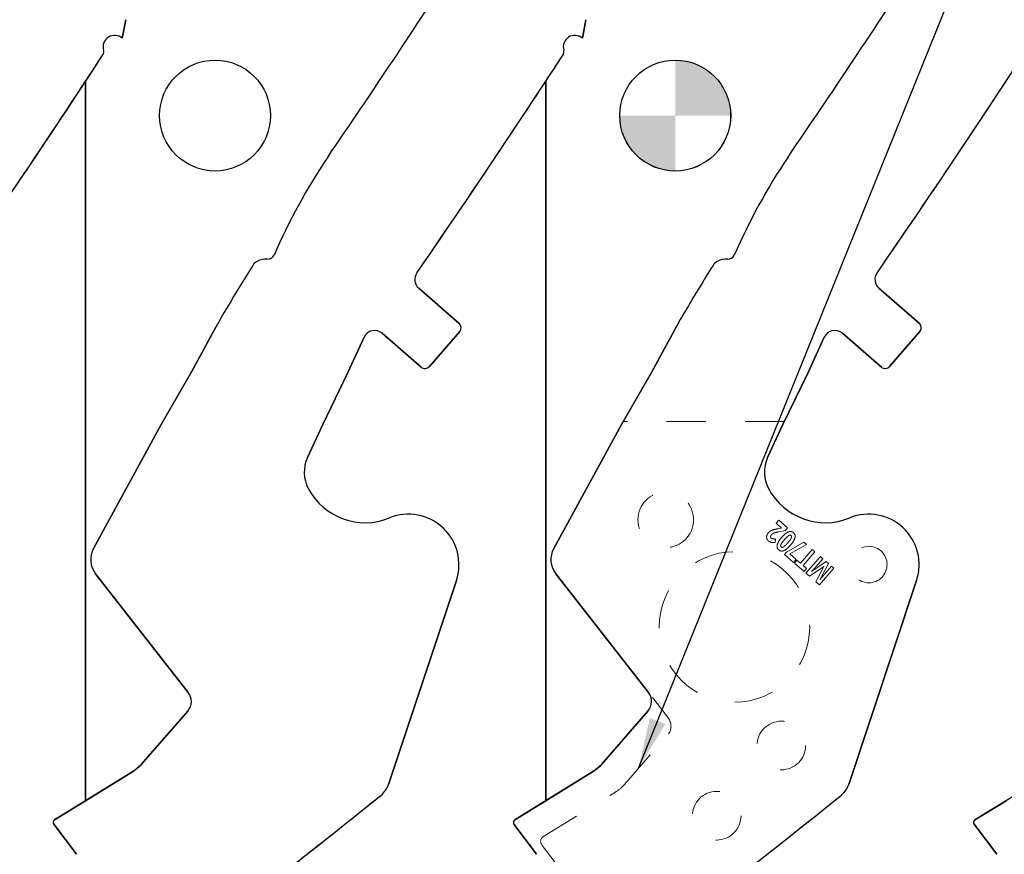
# Model space of a CAD drawing. Header units: inches. Extents: x 0.1 to 87.3, y 0.1 to 33.9.
# Tile 116 of 164: x 25.8 to 28.3, y 23.3 to 25.4. Entities that reach past the tile are written whole.
import ezdxf

# ---------------------------------------------------------------- set-up
doc = ezdxf.new("R2010")
doc.units = ezdxf.units.IN
doc.header["$MEASUREMENT"] = 0
doc.linetypes.add('HIDDEN', pattern=[0.075, 0.05, -0.025])
doc.layers.add('NOTES', color=5, linetype='Continuous')
doc.dimstyles.new('SLDDIMSTYLE4', dxfattribs={"dimtxt": 0.18, "dimasz": 0.13, "dimexe": 0, "dimexo": 0.0625, "dimgap": 0, "dimtad": 0, "dimtih": 1, "dimtoh": 1, "dimdec": 0, "dimrnd": 1e-09, "dimzin": 0, "dimdsep": 46, "dimtxsty": 'Standard', "dimsah": 1, "dimcen": 0.09, "dimadec": 0, "dimazin": 0, "dimtfac": 0.13, "dimtdec": 0, "dimtofl": 0, "dimtmove": 0, "dimatfit": 3, "dimfxl": 1, "dimfrac": 2, "dimtolj": 1, "dimtzin": 0, "dimarcsym": 0})

# ---------------------------------------------------------------- blocks, each defined once
blk = doc.blocks.new('SW_DOWELSYMBOL_3')
at = {"linetype": 'Continuous', "lineweight": 18}
h = blk.add_hatch(color=0, dxfattribs=at)
edge = h.paths.add_edge_path(flags=0)
edge.add_arc((0, 0), 0.1414, 0, 90)
edge.add_line((0, 0.1414), (0, 0))
edge.add_line((0, 0), (0.1414, 0))
h = blk.add_hatch(color=0, dxfattribs=at)
edge = h.paths.add_edge_path(flags=0)
edge.add_arc((0, 0), 0.1414, 180, 270)
edge.add_line((0, -0.1414), (0, 0))
edge.add_line((0, 0), (-0.1414, 0))
at = {"layer": 'NOTES', "color": 0}
blk.add_circle((0, 0), 0.1414, dxfattribs=at)

msp = doc.modelspace()

# ---------------------------------------------------------------- linework, layer by layer
at = {"color": 7, "linetype": 'Continuous', "lineweight": 25}
for p, q in [((26.023353, 25.402002), (26.032083, 25.44929)), ((26.032083, 25.44929), (26.023353, 25.402002)), ((27.197103, 25.402002), (27.205833, 25.44929)), ((27.205833, 25.44929), (27.197103, 25.402002)), ((25.929935, 23.457849), (25.929935, 25.292427)), ((25.929935, 25.292427), (25.929935, 23.457849)), ((27.103685, 23.457849), (27.103685, 25.292427)), ((27.103685, 25.292427), (27.103685, 23.457849)), ((26.882552, 24.675001), (26.779505, 24.76449)), ((26.779505, 24.76449), (26.882552, 24.675001)), ((28.056302, 24.675001), (27.953255, 24.76449)), ((27.953255, 24.76449), (28.056302, 24.675001)), ((26.263104, 24.66743), (26.199032, 24.550155)), ((26.199032, 24.550155), (26.263104, 24.66743)), ((27.436854, 24.66743), (27.372782, 24.550155)), ((27.372782, 24.550155), (27.436854, 24.66743)), ((26.598825, 24.550155), (26.64017, 24.63991)), ((26.64017, 24.63991), (26.598825, 24.550155)), ((26.68635, 24.64985), (26.785748, 24.56353)), ((26.785748, 24.56353), (26.68635, 24.64985)), ((26.806575, 24.564997), (26.884019, 24.654173)), ((26.884019, 24.654173), (26.806575, 24.564997)), ((27.772575, 24.550155), (27.81392, 24.63991)), ((27.81392, 24.63991), (27.772575, 24.550155)), ((27.8601, 24.64985), (27.959498, 24.56353)), ((27.959498, 24.56353), (27.8601, 24.64985)), ((27.980325, 24.564997), (28.057769, 24.654173)), ((28.057769, 24.654173), (27.980325, 24.564997)), ((26.199032, 24.550155), (26.122781, 24.417371)), ((26.122781, 24.417371), (26.199032, 24.550155)), ((26.534619, 24.417371), (26.598825, 24.550155)), ((26.598825, 24.550155), (26.534619, 24.417371)), ((27.372782, 24.550155), (27.296531, 24.417371)), ((27.296531, 24.417371), (27.372782, 24.550155)), ((27.708369, 24.417371), (27.772575, 24.550155)), ((27.772575, 24.550155), (27.708369, 24.417371)), ((26.122781, 24.417371), (25.950017, 24.101149)), ((25.950017, 24.101149), (26.122781, 24.417371)), ((26.495632, 24.332735), (26.534619, 24.417371)), ((26.534619, 24.417371), (26.495632, 24.332735)), ((27.296531, 24.417371), (27.123767, 24.101149)), ((27.123767, 24.101149), (27.296531, 24.417371)), ((27.669382, 24.332735), (27.708369, 24.417371)), ((27.708369, 24.417371), (27.669382, 24.332735)), ((25.955324, 24.036455), (26.191663, 23.734258)), ((26.191663, 23.734258), (25.955324, 24.036455)), ((27.129074, 24.036455), (27.365413, 23.734258)), ((27.365413, 23.734258), (27.129074, 24.036455)), ((26.702645, 23.499613), (26.87552, 24.019568)), ((26.87552, 24.019568), (26.702645, 23.499613)), ((27.876395, 23.499613), (28.04927, 24.019568)), ((28.04927, 24.019568), (27.876395, 23.499613)), ((26.190438, 23.686568), (26.071864, 23.55003)), ((26.071864, 23.55003), (26.190438, 23.686568)), ((27.364188, 23.686568), (27.245614, 23.55003)), ((27.245614, 23.55003), (27.364188, 23.686568)), ((26.051845, 23.533066), (25.850568, 23.408881)), ((25.929935, 23.457849), (26.051845, 23.533066)), ((26.051845, 23.533066), (26.071864, 23.55003)), ((27.225595, 23.533066), (27.024318, 23.408881)), ((27.103685, 23.457849), (27.225595, 23.533066)), ((27.225595, 23.533066), (27.245614, 23.55003)), ((28.399345, 23.533066), (28.198068, 23.408881)), ((25.850568, 23.408881), (25.929935, 23.457849)), ((27.024318, 23.408881), (27.103685, 23.457849)), ((28.198068, 23.408881), (28.277435, 23.457849)), ((25.848519, 23.397982), (25.906292, 23.321392)), ((25.906292, 23.321392), (25.848519, 23.397982)), ((27.022269, 23.397982), (27.080042, 23.321392)), ((27.080042, 23.321392), (27.022269, 23.397982)), ((28.196019, 23.397982), (28.253792, 23.321392)), ((28.253792, 23.321392), (28.196019, 23.397982))]:
    msp.add_line(p, q, dxfattribs=at)
at = {"color": 7, "linetype": 'HIDDEN', "lineweight": 18}
for p, q in [((27.300628, 24.424871), (27.123767, 24.101149)), ((27.711824, 24.424871), (27.300628, 24.424871)), ((27.669382, 24.332735), (27.711824, 24.424871)), ((27.690981, 24.165521), (27.697525, 24.173056)), ((27.705058, 24.153296), (27.690981, 24.165521)), ((27.697525, 24.173056), (27.720116, 24.153437)), ((27.696107, 24.151373), (27.704711, 24.152896)), ((27.714704, 24.147206), (27.69726, 24.143512)), ((27.720116, 24.153437), (27.714704, 24.147206)), ((27.689447, 24.125448), (27.688148, 24.116452)), ((27.717355, 24.0915), (27.761426, 24.117562)), ((27.768587, 24.111343), (27.726263, 24.087118)), ((27.761426, 24.117562), (27.768587, 24.111343)), ((27.712472, 24.085877), (27.717355, 24.0915)), ((27.73566, 24.06574), (27.712472, 24.085877)), ((27.726263, 24.087118), (27.742204, 24.073275)), ((27.753007, 24.063695), (27.783294, 24.098571)), ((27.790144, 24.092623), (27.759856, 24.057746)), ((27.783294, 24.098571), (27.790144, 24.092623)), ((27.742204, 24.073275), (27.73566, 24.06574)), ((27.737729, 24.063836), (27.744228, 24.071319)), ((27.762131, 24.042645), (27.737729, 24.063836)), ((27.744228, 24.071319), (27.753007, 24.063695)), ((27.759856, 24.057746), (27.768629, 24.050128)), ((27.767104, 24.038326), (27.80389, 24.080685)), ((27.781341, 24.042077), (27.818477, 24.068017)), ((27.810282, 24.075134), (27.79287, 24.055085)), ((27.824757, 24.062564), (27.803688, 24.022578)), ((27.80389, 24.080685), (27.810282, 24.075134)), ((27.818477, 24.068017), (27.824757, 24.062564)), ((27.129074, 24.036455), (27.413952, 23.672194)), ((27.768629, 24.050128), (27.762131, 24.042645)), ((27.776433, 24.030224), (27.767104, 24.038326)), ((27.812678, 24.055567), (27.776433, 24.030224)), ((27.792327, 24.016422), (27.812811, 24.055452)), ((27.838443, 24.050678), (27.801657, 24.008319)), ((27.815206, 24.036297), (27.832316, 24.055999)), ((27.832316, 24.055999), (27.838443, 24.050678)), ((27.801657, 24.008319), (27.792327, 24.016422)), ((27.876395, 23.499613), (28.04927, 24.019568)), ((27.304062, 23.499272), (27.416398, 23.628628)), ((27.096395, 23.36593), (27.281456, 23.48011)), ((27.13822, 23.285789), (27.094389, 23.343896))]:
    msp.add_line(p, q, dxfattribs=at)
at = {"color": 7, "linetype": 'Continuous', "lineweight": 25}
for centre in [(26.259935, 25.204865), (27.433685, 25.204865)]:
    msp.add_circle(centre, 0.141375, dxfattribs=at)
at = {"color": 7, "linetype": 'HIDDEN', "lineweight": 18}
for centre, radius in [((27.40952, 24.174295), 0.070866), ((27.584636, 23.900741), 0.191929), ((27.927422, 24.060107), 0.046506), ((27.704275, 23.598775), 0.062008), ((27.539607, 23.419712), 0.062008)]:
    msp.add_circle(centre, radius, dxfattribs=at)
at = {"color": 7, "linetype": 'Continuous', "lineweight": 25}
for centre, radius, start, end in [((5.916319, 39.201135), 24.990425, 325.6467705, 327.0091757), ((5.916319, 39.201135), 24.990425, 325.6467705, 327.0091757), ((7.090069, 39.201135), 24.990425, 325.6467705, 327.0091757), ((7.090069, 39.201135), 24.990425, 325.6467705, 327.0091757), ((26.003935, 25.379758), 0.029528, 48.880181, 196.113009), ((26.003935, 25.379758), 0.029528, 48.880181, 196.113009), ((27.177685, 25.379758), 0.029528, 48.880181, 196.113009), ((27.177685, 25.379758), 0.029528, 48.880181, 196.113009), ((25.961383, 25.367466), 0.014764, 326.89754, 16.113009), ((25.961383, 25.367466), 0.014764, 326.89754, 16.113009), ((27.135133, 25.367466), 0.014764, 326.89754, 16.113009), ((27.135133, 25.367466), 0.014764, 326.89754, 16.113009), ((4.742569, 39.201135), 25.344756, 325.384301, 326.8975404), ((4.742569, 39.201135), 25.344756, 326.7166078, 326.8975404), ((5.916319, 39.201135), 25.344756, 325.384301, 326.8975404), ((5.916319, 39.201135), 25.344756, 326.7166078, 326.8975404), ((7.090069, 39.201135), 25.344756, 325.384301, 326.8975404), ((4.742569, 39.201135), 25.344756, 325.384301, 326.7166078), ((5.916319, 39.201135), 25.344756, 325.384301, 326.7166078), ((7.090069, 39.201135), 25.344756, 325.384301, 326.7166078), ((27.857638, 24.217706), 1.578856, 146.060592, 156.426541), ((27.857638, 24.217706), 1.578856, 146.060592, 156.426541), ((29.031388, 24.217706), 1.578856, 146.060592, 156.426541), ((29.031388, 24.217706), 1.578856, 146.060592, 156.426541), ((26.389755, 24.791637), 0.047244, 85.692394, 118.651586), ((26.389755, 24.791637), 0.047244, 85.692394, 118.651586), ((26.394609, 24.856081), 0.017382, 265.692821, 336.426541), ((26.394609, 24.856081), 0.017382, 265.692821, 336.426541), ((27.563505, 24.791637), 0.047244, 85.692394, 118.651586), ((27.563505, 24.791637), 0.047244, 85.692394, 118.651586), ((27.568359, 24.856081), 0.017382, 265.692821, 336.426541), ((27.568359, 24.856081), 0.017382, 265.692821, 336.426541), ((29.659289, 22.73805), 3.905967, 147.739348, 149.629084), ((29.659289, 22.73805), 3.905967, 147.739348, 149.629084), ((26.381261, 24.807184), 0.029528, 118.651586, 147.739348), ((26.381261, 24.807184), 0.029528, 118.651586, 147.739348), ((30.833039, 22.73805), 3.905967, 147.739348, 149.629084), ((30.833039, 22.73805), 3.905967, 147.739348, 149.629084), ((27.555011, 24.807184), 0.029528, 118.651586, 147.739348), ((27.555011, 24.807184), 0.029528, 118.651586, 147.739348), ((26.798866, 24.786785), 0.029528, 145.384301, 229.028), ((26.798866, 24.786785), 0.029528, 145.384301, 229.028), ((27.972616, 24.786785), 0.029528, 145.384301, 229.028), ((27.972616, 24.786785), 0.029528, 145.384301, 229.028), ((27.250463, 24.127999), 1.125107, 148.677497, 150.014763), ((27.250463, 24.127999), 1.125107, 148.677497, 150.014763), ((28.424213, 24.127999), 1.125107, 148.677497, 150.014763), ((28.424213, 24.127999), 1.125107, 148.677497, 150.014763), ((28.69985, 23.314065), 2.787351, 150.413077, 150.952269), ((28.69985, 23.314065), 2.787351, 150.413077, 150.952269), ((29.8736, 23.314065), 2.787351, 150.413077, 150.952269), ((29.8736, 23.314065), 2.787351, 150.413077, 150.952269), ((26.872872, 24.663854), 0.014764, 319.028, 49.028), ((26.872872, 24.663854), 0.014764, 319.028, 49.028), ((28.046622, 24.663854), 0.014764, 319.028, 49.028), ((28.046622, 24.663854), 0.014764, 319.028, 49.028), ((26.666989, 24.627555), 0.029528, 49.028, 155.26684), ((26.666989, 24.627555), 0.029528, 49.028, 155.26684), ((27.840739, 24.627555), 0.029528, 49.028, 155.26684), ((27.840739, 24.627555), 0.029528, 49.028, 155.26684), ((26.795428, 24.574677), 0.014764, 229.028, 319.028), ((26.795428, 24.574677), 0.014764, 229.028, 319.028), ((27.969178, 24.574677), 0.014764, 229.028, 319.028), ((27.969178, 24.574677), 0.014764, 229.028, 319.028), ((26.575989, 24.295719), 0.088473, 155.26684, 207.882045), ((26.575989, 24.295719), 0.088473, 155.26684, 207.882045), ((27.749739, 24.295719), 0.088473, 155.26684, 207.882045), ((27.749739, 24.295719), 0.088473, 155.26684, 207.882045), ((26.643056, 24.331202), 0.164349, 207.882045, 292.189315), ((26.643056, 24.331202), 0.164349, 207.882045, 292.189315), ((27.816806, 24.331202), 0.164349, 207.882045, 292.189315), ((27.816806, 24.331202), 0.164349, 207.882045, 292.189315), ((26.753635, 24.060092), 0.128445, 341.609021, 112.189315), ((26.753635, 24.060092), 0.128445, 341.609021, 112.189315), ((27.927385, 24.060092), 0.128445, 341.609021, 112.189315), ((27.927385, 24.060092), 0.128445, 341.609021, 112.189315), ((26.001842, 24.072835), 0.059055, 151.350586, 218.027907), ((26.001842, 24.072835), 0.059055, 151.350586, 218.027907), ((27.175592, 24.072835), 0.059055, 151.350586, 218.027907), ((27.175592, 24.072835), 0.059055, 151.350586, 218.027907), ((26.162124, 23.711157), 0.0375, 319.028, 38.028), ((26.162124, 23.711157), 0.0375, 319.028, 38.028), ((27.335874, 23.711157), 0.0375, 319.028, 38.028), ((27.335874, 23.711157), 0.0375, 319.028, 38.028), ((26.646606, 23.518245), 0.059055, 308.881055, 341.608983), ((26.646606, 23.518245), 0.059055, 308.881055, 341.608983), ((27.820356, 23.518245), 0.059055, 308.881055, 341.608983), ((27.820356, 23.518245), 0.059055, 308.881055, 341.608983), ((13.709443, 39.562299), 20.669291, 305.2028852, 308.8810553), ((13.709443, 39.562299), 20.669291, 306.2449831, 308.8810553), ((14.883193, 39.562299), 20.669291, 305.2028852, 308.8810553), ((14.883193, 39.562299), 20.669291, 306.2449831, 308.8810553), ((16.056943, 39.562299), 20.669291, 305.2028852, 308.8810553), ((25.854506, 23.402498), 0.0075, 121.673975, 217.028), ((25.854506, 23.402498), 0.0075, 121.673975, 217.028), ((27.028256, 23.402498), 0.0075, 121.673975, 217.028), ((27.028256, 23.402498), 0.0075, 121.673975, 217.028), ((28.202006, 23.402498), 0.0075, 121.673975, 217.028), ((28.202006, 23.402498), 0.0075, 121.673975, 217.028)]:
    msp.add_arc(centre, radius, start, end, dxfattribs=at)
at = {"color": 7, "linetype": 'HIDDEN', "lineweight": 18}
for centre, radius, start, end in [((27.749739, 24.295719), 0.088473, 155.26684, 207.882045), ((27.816806, 24.331202), 0.164349, 207.882045, 292.189315), ((27.927385, 24.060092), 0.128445, 341.609021, 112.189315), ((27.175592, 24.072835), 0.059055, 151.350586, 218.027907), ((27.820356, 23.518245), 0.059055, 308.881055, 341.608983), ((14.883193, 39.562299), 20.669291, 305.2028857, 308.8810553)]:
    msp.add_arc(centre, radius, start, end, dxfattribs=at)
for centre, major_axis, ratio, start_param, end_param in [((27.390693, 23.654003), (-0.022344, 0.02857), 0.8141078, 3.29853774, 4.71238551), ((27.195197, 23.593813), (-0.108865, 0.094541), 0.81915204, 2.89098902, 3.14159265), ((27.107177, 23.351717), (-0.013608, 0.011818), 0.81915204, 6.03258167, 7.60009729)]:
    msp.add_ellipse(centre, major_axis=major_axis, ratio=ratio, start_param=start_param, end_param=end_param, dxfattribs=at)
for points, knots in [([(27.66726, 24.126513), (27.666975, 24.127833), (27.666458, 24.13023), (27.666959, 24.132623), (27.667184, 24.133698)], [0, 0, 0, 0, 0.55076873, 1, 1, 1, 1]), ([(27.667184, 24.133698), (27.667673, 24.135095), (27.668579, 24.137679), (27.670294, 24.139808), (27.671082, 24.140786)], [0, 0, 0, 0, 0.54055502, 1, 1, 1, 1]), ([(27.671082, 24.140786), (27.672042, 24.141814), (27.673722, 24.143614), (27.675759, 24.144993), (27.676634, 24.145585)], [0, 0, 0, 0, 0.57074644, 1, 1, 1, 1]), ([(27.678778, 24.135932), (27.67807, 24.135066), (27.676921, 24.13366), (27.676656, 24.131883), (27.676554, 24.131201)], [0, 0, 0, 0, 0.61629744, 1, 1, 1, 1]), ([(27.676634, 24.145585), (27.677842, 24.146267), (27.680078, 24.147529), (27.682509, 24.148355), (27.683627, 24.148735)], [0, 0, 0, 0, 0.54008047, 1, 1, 1, 1]), ([(27.68213, 24.138814), (27.68145, 24.138345), (27.680228, 24.137504), (27.679223, 24.136414), (27.678778, 24.135932)], [0, 0, 0, 0, 0.55720746, 1, 1, 1, 1]), ([(27.686725, 24.140891), (27.685782, 24.140557), (27.684191, 24.139993), (27.682727, 24.139156), (27.68213, 24.138814)], [0, 0, 0, 0, 0.5924868, 1, 1, 1, 1]), ([(27.683627, 24.148735), (27.685581, 24.149247), (27.689698, 24.150327), (27.6939, 24.151013), (27.696107, 24.151373)], [0, 0, 0, 0, 0.47451114, 1, 1, 1, 1]), ([(27.69726, 24.143512), (27.694867, 24.142994), (27.691328, 24.142227), (27.687851, 24.141218), (27.686725, 24.140891)], [0, 0, 0, 0, 0.67620193, 1, 1, 1, 1]), ([(27.705144, 24.129286), (27.708296, 24.132853), (27.713253, 24.138463), (27.719801, 24.142008), (27.722187, 24.143299)], [0, 0, 0, 0, 0.63564497, 1, 1, 1, 1]), ([(27.722676, 24.133575), (27.720846, 24.132149), (27.716937, 24.129103), (27.713684, 24.125362), (27.711954, 24.123372)], [0, 0, 0, 0, 0.4682096, 1, 1, 1, 1]), ([(27.722187, 24.143299), (27.723512, 24.143729), (27.72604, 24.144549), (27.729746, 24.144308), (27.732888, 24.143137), (27.734518, 24.141873), (27.735362, 24.141218)], [0, 0, 0, 0, 0.29460514, 0.56248034, 0.7734345, 1, 1, 1, 1]), ([(27.729098, 24.134005), (27.728628, 24.134325), (27.727673, 24.134974), (27.725928, 24.134979), (27.72425, 24.134476), (27.723231, 24.133893), (27.722676, 24.133575)], [0, 0, 0, 0, 0.24192939, 0.49179115, 0.72308184, 1, 1, 1, 1]), ([(27.729623, 24.127618), (27.729912, 24.128346), (27.730433, 24.129662), (27.730527, 24.131548), (27.730039, 24.133033), (27.729414, 24.133679), (27.729098, 24.134005)], [0, 0, 0, 0, 0.3392516, 0.61291127, 0.80449394, 1, 1, 1, 1]), ([(27.735362, 24.141218), (27.736286, 24.140285), (27.73809, 24.138464), (27.739376, 24.13504), (27.739641, 24.131624), (27.739228, 24.1295), (27.739011, 24.128384)], [0, 0, 0, 0, 0.277242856, 0.540856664, 0.758710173, 1, 1, 1, 1]), ([(27.67135, 24.120414), (27.67033, 24.121424), (27.668548, 24.123187), (27.667646, 24.125516), (27.66726, 24.126513)], [0, 0, 0, 0, 0.57211002, 1, 1, 1, 1]), ([(27.676029, 24.117404), (27.675127, 24.117852), (27.673456, 24.118684), (27.672014, 24.119869), (27.67135, 24.120414)], [0, 0, 0, 0, 0.539267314, 1, 1, 1, 1]), ([(27.680922, 24.116127), (27.679984, 24.116263), (27.678303, 24.116507), (27.676725, 24.117129), (27.676029, 24.117404)], [0, 0, 0, 0, 0.55848609, 1, 1, 1, 1]), ([(27.676554, 24.131201), (27.676577, 24.130809), (27.676622, 24.130032), (27.677154, 24.128683), (27.677878, 24.127941), (27.678333, 24.127477)], [0, 0, 0, 0, 0.27649586, 0.54660284, 1, 1, 1, 1]), ([(27.678333, 24.127477), (27.679096, 24.126929), (27.6805, 24.125922), (27.68219, 24.125591), (27.682961, 24.12544)], [0, 0, 0, 0, 0.54412722, 1, 1, 1, 1]), ([(27.688148, 24.116452), (27.686623, 24.116267), (27.684219, 24.115975), (27.681804, 24.116086), (27.680922, 24.116127)], [0, 0, 0, 0, 0.63493448, 1, 1, 1, 1]), ([(27.682961, 24.12544), (27.684091, 24.125335), (27.686253, 24.125135), (27.688415, 24.125347), (27.689447, 24.125448)], [0, 0, 0, 0, 0.52242521, 1, 1, 1, 1]), ([(27.697497, 24.097617), (27.696572, 24.098552), (27.694767, 24.100378), (27.693488, 24.10382), (27.693234, 24.107256), (27.693652, 24.109396), (27.693873, 24.110521)], [0, 0, 0, 0, 0.2761883, 0.53952927, 0.75779867, 1, 1, 1, 1]), ([(27.693873, 24.110521), (27.695206, 24.113905), (27.697918, 24.120786), (27.70271, 24.126422), (27.705144, 24.129286)], [0, 0, 0, 0, 0.49188875, 1, 1, 1, 1]), ([(27.703308, 24.111246), (27.703022, 24.110508), (27.702509, 24.109179), (27.702402, 24.107292), (27.702865, 24.105813), (27.703477, 24.105176), (27.703784, 24.104856)], [0, 0, 0, 0, 0.3436522, 0.61893072, 0.8088306, 1, 1, 1, 1]), ([(27.711954, 24.123372), (27.709814, 24.120911), (27.706534, 24.117139), (27.704139, 24.112765), (27.703308, 24.111246)], [0, 0, 0, 0, 0.65259628, 1, 1, 1, 1]), ([(27.71019, 24.105268), (27.71202, 24.106705), (27.71594, 24.109784), (27.719209, 24.11355), (27.720952, 24.115558)], [0, 0, 0, 0, 0.46668526, 1, 1, 1, 1]), ([(27.727736, 24.109667), (27.724563, 24.10607), (27.719585, 24.100425), (27.713014, 24.096841), (27.71063, 24.095542)], [0, 0, 0, 0, 0.6372683, 1, 1, 1, 1]), ([(27.720952, 24.115558), (27.723091, 24.118016), (27.726361, 24.121775), (27.728784, 24.126116), (27.729623, 24.127618)], [0, 0, 0, 0, 0.65394626, 1, 1, 1, 1]), ([(27.739011, 24.128384), (27.737681, 24.125019), (27.734967, 24.118154), (27.730178, 24.112533), (27.727736, 24.109667)], [0, 0, 0, 0, 0.490125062, 1, 1, 1, 1]), ([(27.71063, 24.095542), (27.709309, 24.095113), (27.706789, 24.094294), (27.703094, 24.094535), (27.699962, 24.095704), (27.698338, 24.096964), (27.697497, 24.097617)], [0, 0, 0, 0, 0.29466248, 0.56253467, 0.77347936, 1, 1, 1, 1]), ([(27.703784, 24.104856), (27.704256, 24.104534), (27.705213, 24.10388), (27.70696, 24.103867), (27.708631, 24.104367), (27.709641, 24.104951), (27.71019, 24.105268)], [0, 0, 0, 0, 0.244007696, 0.494457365, 0.724951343, 1, 1, 1, 1]), ([(27.789999, 24.051846), (27.788803, 24.050542), (27.785859, 24.047336), (27.782899, 24.044144), (27.781142, 24.042249)], [0, 0, 0, 0, 0.406425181, 1, 1, 1, 1]), ([(27.79287, 24.055085), (27.792368, 24.054512), (27.791417, 24.053427), (27.790454, 24.052353), (27.789999, 24.051846)], [0, 0, 0, 0, 0.52750281, 1, 1, 1, 1]), ([(27.803887, 24.022406), (27.806426, 24.025599), (27.810144, 24.030275), (27.813987, 24.034847), (27.815206, 24.036297)], [0, 0, 0, 0, 0.68292384, 1, 1, 1, 1])]:
    msp.add_open_spline(points, degree=3, knots=knots, dxfattribs=at)
at = {"color": 7, "linetype": 'Continuous', "lineweight": 25}
for points in [[(26.071864, 23.55003), (26.070365, 23.548384), (26.067367, 23.545093), (26.060873, 23.539162), (26.055435, 23.53549), (26.051845, 23.533066)], [(27.245614, 23.55003), (27.244115, 23.548384), (27.241117, 23.545093), (27.234623, 23.539162), (27.229185, 23.53549), (27.225595, 23.533066)]]:
    msp.add_open_spline(points, degree=3, knots=[0, 0, 0, 0, 0.25357108, 0.5071397, 1, 1, 1, 1], dxfattribs=at)

# ---------------------------------------------------------------- block references
at = {"layer": 'NOTES'}
msp.add_blockref('SW_DOWELSYMBOL_3', (27.433685, 25.204865), dxfattribs=at)

# ---------------------------------------------------------------- leaders
for points in [[(27.340204, 23.54089), (29.352068, 28.523342), (29.602068, 28.523342)], [(24.494718, 24.628917), (26.29953, 28.360498), (26.54953, 28.360498)], [(25.280285, 24.907303), (26.29953, 28.360498), (26.54953, 28.360498)]]:
    msp.add_leader(points, dimstyle='SLDDIMSTYLE4', dxfattribs=at)

doc.saveas('drawing.dxf')
